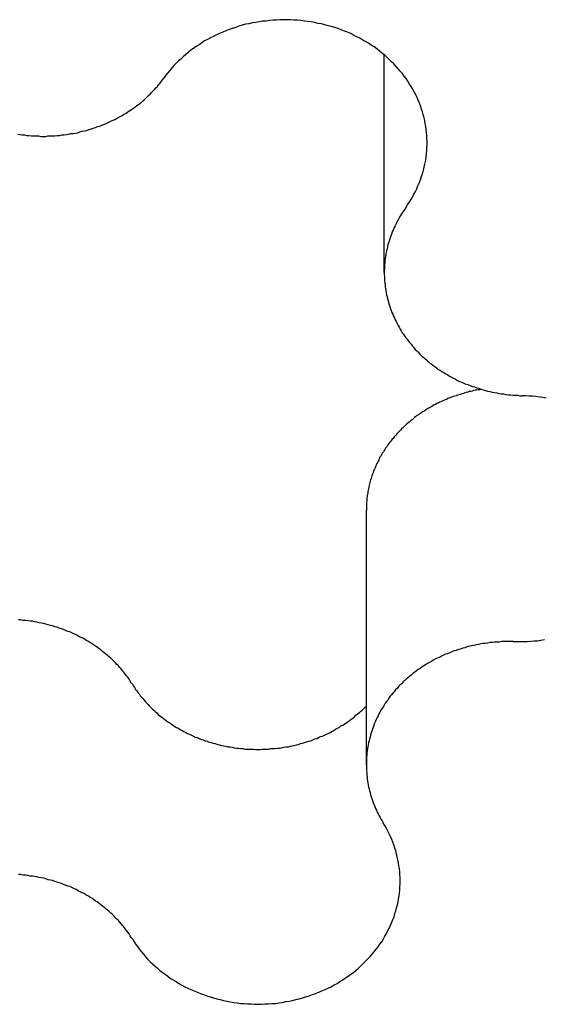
# Model space of a CAD drawing. Extents: x 1107 to 4046, y 937 to 3355.
# Tile 195 of 256: x 2147.47 to 2148.6, y 1796.46 to 1798.59. Entities that reach past the tile are written whole.
import ezdxf

# ---------------------------------------------------------------- set-up
doc = ezdxf.new("R2010")
doc.units = 0
doc.layers.add('KF_VIDA_L___C_REAR', color=7, linetype='CONTINUOUS')

# ---------------------------------------------------------------- blocks, each defined once
blk = doc.blocks.new('KF_VIDA_L___C_REAR')
at = {"layer": 'KF_VIDA_L___C_REAR'}
for p, q in [((-38.724924, 108.826844), (-38.724924, 109.296941)), ((-38.763708, 107.764267), (-38.763708, 108.314267))]:
    blk.add_line(p, q, dxfattribs=at)
for points in [[(-38.6788, 108.967, 0), (-38.6749, 108.973, 0), (-38.6712, 108.978, 0), (-38.6676, 108.984, 0), (-38.6642, 108.99, 0), (-38.661, 108.996, 0), (-38.6579, 109.002, 0), (-38.655, 109.008, 0), (-38.6523, 109.014, 0), (-38.6497, 109.02, 0), (-38.6473, 109.026, 0), (-38.6451, 109.032, 0), (-38.6431, 109.039, 0), (-38.6412, 109.045, 0), (-38.6396, 109.051, 0), (-38.6381, 109.058, 0), (-38.6368, 109.064, 0), (-38.6356, 109.07, 0), (-38.6347, 109.077, 0), (-38.6339, 109.083, 0), (-38.6334, 109.09, 0), (-38.633, 109.096, 0), (-38.6328, 109.103, 0), (-38.6327, 109.11, 0), (-38.6329, 109.116, 0), (-38.6333, 109.123, 0), (-38.6338, 109.129, 0), (-38.6345, 109.136, 0), (-38.6354, 109.142, 0), (-38.6365, 109.148, 0), (-38.6378, 109.155, 0), (-38.6392, 109.161, 0), (-38.6408, 109.168, 0), (-38.6426, 109.174, 0), (-38.6446, 109.18, 0), (-38.6468, 109.187, 0), (-38.6491, 109.193, 0), (-38.6516, 109.199, 0), (-38.6543, 109.205, 0), (-38.6572, 109.211, 0), (-38.6602, 109.217, 0), (-38.6634, 109.223, 0), (-38.6668, 109.229, 0), (-38.6703, 109.234, 0), (-38.674, 109.24, 0), (-38.6779, 109.246, 0), (-38.6819, 109.251, 0), (-38.686, 109.257, 0), (-38.6904, 109.262, 0), (-38.6948, 109.267, 0), (-38.6995, 109.272, 0), (-38.7042, 109.278, 0), (-38.7091, 109.282, 0), (-38.7142, 109.287, 0), (-38.7193, 109.292, 0), (-38.7246, 109.297, 0), (-38.7301, 109.301, 0), (-38.7357, 109.306, 0), (-38.7413, 109.31, 0), (-38.7471, 109.314, 0), (-38.7531, 109.318, 0), (-38.7591, 109.322, 0), (-38.7653, 109.326, 0), (-38.7715, 109.329, 0), (-38.7779, 109.333, 0), (-38.7843, 109.336, 0), (-38.7908, 109.339, 0), (-38.7975, 109.343, 0), (-38.8042, 109.346, 0), (-38.811, 109.348, 0), (-38.8179, 109.351, 0), (-38.8248, 109.354, 0), (-38.8318, 109.356, 0), (-38.8389, 109.358, 0), (-38.8461, 109.36, 0), (-38.8533, 109.362, 0), (-38.8605, 109.364, 0), (-38.8678, 109.365, 0), (-38.8752, 109.367, 0), (-38.8826, 109.368, 0), (-38.89, 109.369, 0), (-38.8974, 109.37, 0), (-38.9049, 109.371, 0), (-38.9124, 109.372, 0), (-38.9199, 109.372, 0), (-38.9274, 109.373, 0), (-38.9349, 109.373, 0), (-38.9425, 109.373, 0), (-38.95, 109.373, 0), (-38.9575, 109.372, 0), (-38.965, 109.372, 0), (-38.9725, 109.371, 0), (-38.98, 109.37, 0), (-38.9875, 109.37, 0), (-38.9949, 109.368, 0), (-39.0023, 109.367, 0), (-39.0096, 109.366, 0), (-39.017, 109.364, 0), (-39.0242, 109.363, 0), (-39.0314, 109.361, 0), (-39.0386, 109.359, 0), (-39.0457, 109.356, 0), (-39.0527, 109.354, 0), (-39.0597, 109.352, 0), (-39.0666, 109.349, 0), (-39.0734, 109.346, 0), (-39.0802, 109.343, 0), (-39.0868, 109.34, 0), (-39.0934, 109.337, 0), (-39.0998, 109.334, 0), (-39.1062, 109.33, 0), (-39.1125, 109.327, 0), (-39.1187, 109.323, 0), (-39.1247, 109.319, 0), (-39.1307, 109.315, 0), (-39.1365, 109.311, 0), (-39.1422, 109.307, 0), (-39.1478, 109.302, 0), (-39.1533, 109.298, 0), (-39.1586, 109.293, 0), (-39.1638, 109.288, 0), (-39.1689, 109.284, 0), (-39.1739, 109.279, 0), (-39.1787, 109.274, 0), (-39.1833, 109.269, 0), (-39.1878, 109.263, 0), (-39.1922, 109.258, 0), (-39.1964, 109.253, 0), (-39.2004, 109.247, 0)], [(-39.5158, 109.126, 0), (-39.5109, 109.125, 0), (-39.5059, 109.124, 0), (-39.5009, 109.124, 0), (-39.4959, 109.123, 0), (-39.491, 109.123, 0), (-39.486, 109.122, 0), (-39.4809, 109.122, 0), (-39.4759, 109.122, 0), (-39.4709, 109.122, 0), (-39.4659, 109.121, 0), (-39.4609, 109.121, 0), (-39.4558, 109.121, 0), (-39.4508, 109.122, 0), (-39.4458, 109.122, 0), (-39.4408, 109.122, 0), (-39.4358, 109.122, 0), (-39.4308, 109.123, 0), (-39.4258, 109.123, 0), (-39.4208, 109.124, 0), (-39.4158, 109.124, 0), (-39.4109, 109.125, 0), (-39.4059, 109.126, 0), (-39.401, 109.127, 0), (-39.3961, 109.127, 0), (-39.3912, 109.128, 0), (-39.3863, 109.129, 0), (-39.3815, 109.131, 0), (-39.3766, 109.132, 0), (-39.3718, 109.133, 0), (-39.367, 109.134, 0), (-39.3622, 109.136, 0), (-39.3575, 109.137, 0), (-39.3528, 109.139, 0), (-39.3481, 109.14, 0), (-39.3435, 109.142, 0), (-39.3388, 109.143, 0), (-39.3342, 109.145, 0), (-39.3297, 109.147, 0), (-39.3252, 109.149, 0), (-39.3207, 109.151, 0), (-39.3162, 109.153, 0), (-39.3118, 109.155, 0), (-39.3075, 109.157, 0), (-39.3031, 109.159, 0), (-39.2989, 109.162, 0), (-39.2946, 109.164, 0), (-39.2904, 109.166, 0), (-39.2863, 109.169, 0), (-39.2822, 109.171, 0), (-39.2781, 109.174, 0), (-39.2741, 109.177, 0), (-39.2702, 109.179, 0), (-39.2663, 109.182, 0), (-39.2624, 109.185, 0), (-39.2586, 109.188, 0), (-39.2549, 109.19, 0), (-39.2512, 109.193, 0), (-39.2475, 109.196, 0), (-39.244, 109.199, 0), (-39.2404, 109.203, 0), (-39.237, 109.206, 0), (-39.2336, 109.209, 0), (-39.2303, 109.212, 0), (-39.227, 109.216, 0), (-39.2238, 109.219, 0), (-39.2206, 109.222, 0), (-39.2175, 109.226, 0), (-39.2145, 109.229, 0), (-39.2116, 109.233, 0), (-39.2087, 109.236, 0), (-39.2059, 109.24, 0), (-39.2031, 109.243, 0), (-39.2004, 109.247, 0)], [(-38.6788, 108.967, 0), (-38.6814, 108.963, 0), (-38.684, 108.959, 0), (-38.6865, 108.956, 0), (-38.6888, 108.952, 0), (-38.6912, 108.948, 0), (-38.6934, 108.944, 0), (-38.6956, 108.94, 0), (-38.6977, 108.936, 0), (-38.6997, 108.932, 0), (-38.7017, 108.928, 0), (-38.7036, 108.924, 0), (-38.7054, 108.92, 0), (-38.7071, 108.916, 0), (-38.7087, 108.912, 0), (-38.7103, 108.908, 0), (-38.7118, 108.904, 0), (-38.7132, 108.9, 0), (-38.7146, 108.895, 0), (-38.7158, 108.891, 0), (-38.717, 108.887, 0), (-38.7181, 108.883, 0), (-38.7191, 108.878, 0), (-38.72, 108.874, 0), (-38.7209, 108.87, 0), (-38.7217, 108.866, 0), (-38.7223, 108.861, 0), (-38.723, 108.857, 0), (-38.7235, 108.853, 0), (-38.7239, 108.848, 0), (-38.7243, 108.844, 0), (-38.7246, 108.84, 0), (-38.7248, 108.835, 0), (-38.7249, 108.831, 0), (-38.7249, 108.827, 0), (-38.7249, 108.822, 0), (-38.7247, 108.818, 0), (-38.7245, 108.814, 0), (-38.7242, 108.809, 0), (-38.7239, 108.805, 0), (-38.7234, 108.8, 0), (-38.7229, 108.796, 0), (-38.7223, 108.792, 0), (-38.7216, 108.788, 0), (-38.7208, 108.783, 0), (-38.7199, 108.779, 0), (-38.719, 108.775, 0), (-38.7179, 108.77, 0), (-38.7168, 108.766, 0), (-38.7156, 108.762, 0), (-38.7144, 108.758, 0), (-38.713, 108.754, 0), (-38.7116, 108.749, 0), (-38.7101, 108.745, 0), (-38.7085, 108.741, 0), (-38.7069, 108.737, 0), (-38.7051, 108.733, 0), (-38.7033, 108.729, 0), (-38.7014, 108.725, 0), (-38.6995, 108.721, 0), (-38.6974, 108.717, 0), (-38.6953, 108.713, 0), (-38.6931, 108.709, 0), (-38.6909, 108.705, 0), (-38.6885, 108.701, 0), (-38.6861, 108.697, 0), (-38.6836, 108.694, 0), (-38.6811, 108.69, 0), (-38.6785, 108.686, 0), (-38.6758, 108.683, 0), (-38.673, 108.679, 0), (-38.6702, 108.675, 0), (-38.6673, 108.672, 0), (-38.6643, 108.668, 0), (-38.6613, 108.665, 0), (-38.6582, 108.661, 0), (-38.655, 108.658, 0), (-38.6518, 108.655, 0), (-38.6485, 108.651, 0), (-38.6452, 108.648, 0), (-38.6418, 108.645, 0), (-38.6383, 108.642, 0), (-38.6348, 108.639, 0), (-38.6312, 108.636, 0), (-38.6276, 108.633, 0), (-38.6239, 108.63, 0), (-38.6201, 108.627, 0), (-38.6163, 108.624, 0), (-38.6125, 108.621, 0), (-38.6085, 108.618, 0), (-38.6046, 108.616, 0), (-38.6006, 108.613, 0), (-38.5965, 108.611, 0), (-38.5924, 108.608, 0), (-38.5882, 108.606, 0), (-38.584, 108.603, 0), (-38.5798, 108.601, 0), (-38.5755, 108.599, 0), (-38.5712, 108.597, 0), (-38.5668, 108.594, 0), (-38.5624, 108.592, 0), (-38.5579, 108.59, 0), (-38.5535, 108.588, 0), (-38.5489, 108.586, 0), (-38.5444, 108.585, 0), (-38.5398, 108.583, 0), (-38.5352, 108.581, 0), (-38.5305, 108.58, 0), (-38.5258, 108.578, 0), (-38.5211, 108.577, 0), (-38.5164, 108.575, 0), (-38.5116, 108.574, 0), (-38.5068, 108.572, 0), (-38.502, 108.571, 0), (-38.4971, 108.57, 0), (-38.4923, 108.569, 0), (-38.4874, 108.568, 0), (-38.4825, 108.567, 0), (-38.4776, 108.566, 0), (-38.4726, 108.565, 0), (-38.4677, 108.565, 0), (-38.4627, 108.564, 0), (-38.4577, 108.563, 0), (-38.4528, 108.563, 0), (-38.4478, 108.562, 0), (-38.4428, 108.562, 0), (-38.4378, 108.562, 0), (-38.4327, 108.561, 0), (-38.4277, 108.561, 0)], [(-38.5162, 108.575, 0), (-38.5194, 108.574, 0), (-38.5226, 108.574, 0), (-38.5259, 108.573, 0), (-38.5291, 108.573, 0), (-38.5323, 108.572, 0), (-38.5355, 108.571, 0), (-38.5386, 108.57, 0), (-38.5418, 108.57, 0), (-38.545, 108.569, 0), (-38.5481, 108.568, 0), (-38.5513, 108.567, 0), (-38.5544, 108.566, 0), (-38.5575, 108.565, 0), (-38.5607, 108.564, 0), (-38.5638, 108.563, 0), (-38.5668, 108.562, 0), (-38.5699, 108.561, 0), (-38.573, 108.56, 0), (-38.576, 108.559, 0), (-38.5791, 108.558, 0), (-38.5821, 108.557, 0), (-38.5851, 108.556, 0), (-38.5881, 108.555, 0), (-38.591, 108.553, 0), (-38.594, 108.552, 0), (-38.5969, 108.551, 0), (-38.5999, 108.549, 0), (-38.6028, 108.548, 0), (-38.6057, 108.547, 0), (-38.6086, 108.545, 0), (-38.6114, 108.544, 0), (-38.6143, 108.542, 0), (-38.6171, 108.541, 0), (-38.6199, 108.539, 0), (-38.6227, 108.538, 0), (-38.6254, 108.536, 0), (-38.6282, 108.535, 0), (-38.6309, 108.533, 0), (-38.6336, 108.532, 0), (-38.6363, 108.53, 0), (-38.639, 108.528, 0), (-38.6416, 108.526, 0), (-38.6442, 108.525, 0), (-38.6468, 108.523, 0), (-38.6494, 108.521, 0), (-38.652, 108.519, 0), (-38.6545, 108.518, 0), (-38.657, 108.516, 0), (-38.6595, 108.514, 0), (-38.662, 108.512, 0), (-38.6644, 108.51, 0), (-38.6668, 108.508, 0), (-38.6692, 108.506, 0), (-38.6716, 108.504, 0), (-38.6739, 108.502, 0), (-38.6763, 108.5, 0), (-38.6786, 108.498, 0), (-38.6808, 108.496, 0), (-38.6831, 108.494, 0), (-38.6853, 108.492, 0), (-38.6875, 108.49, 0), (-38.6896, 108.487, 0), (-38.6918, 108.485, 0), (-38.6939, 108.483, 0), (-38.696, 108.481, 0), (-38.698, 108.479, 0), (-38.7, 108.476, 0), (-38.702, 108.474, 0), (-38.704, 108.472, 0), (-38.706, 108.469, 0), (-38.7079, 108.467, 0), (-38.7097, 108.465, 0), (-38.7116, 108.462, 0), (-38.7134, 108.46, 0), (-38.7152, 108.458, 0), (-38.717, 108.455, 0), (-38.7187, 108.453, 0), (-38.7204, 108.45, 0), (-38.7221, 108.448, 0), (-38.7237, 108.445, 0), (-38.7254, 108.443, 0), (-38.7269, 108.44, 0), (-38.7285, 108.438, 0), (-38.73, 108.435, 0), (-38.7315, 108.433, 0), (-38.7329, 108.43, 0), (-38.7344, 108.428, 0), (-38.7358, 108.425, 0), (-38.7371, 108.422, 0), (-38.7385, 108.42, 0), (-38.7397, 108.417, 0), (-38.741, 108.415, 0), (-38.7422, 108.412, 0), (-38.7434, 108.409, 0), (-38.7446, 108.407, 0), (-38.7457, 108.404, 0), (-38.7468, 108.401, 0), (-38.7479, 108.399, 0), (-38.7489, 108.396, 0), (-38.7499, 108.393, 0), (-38.7509, 108.39, 0), (-38.7518, 108.388, 0), (-38.7527, 108.385, 0), (-38.7535, 108.382, 0), (-38.7544, 108.379, 0), (-38.7552, 108.377, 0), (-38.7559, 108.374, 0), (-38.7566, 108.371, 0), (-38.7573, 108.368, 0), (-38.758, 108.365, 0), (-38.7586, 108.363, 0), (-38.7592, 108.36, 0), (-38.7597, 108.357, 0), (-38.7602, 108.354, 0), (-38.7607, 108.351, 0), (-38.7612, 108.348, 0), (-38.7616, 108.346, 0), (-38.7619, 108.343, 0), (-38.7623, 108.34, 0), (-38.7626, 108.337, 0), (-38.7628, 108.334, 0), (-38.7631, 108.331, 0), (-38.7633, 108.329, 0), (-38.7634, 108.326, 0), (-38.7635, 108.323, 0), (-38.7636, 108.32, 0), (-38.7637, 108.317, 0), (-38.7637, 108.314, 0)], [(-38.4471, 108.03, 0), (-38.4396, 108.03, 0), (-38.4321, 108.03, 0), (-38.4245, 108.03, 0), (-38.417, 108.03, 0), (-38.4095, 108.031, 0), (-38.402, 108.032, 0), (-38.3945, 108.032, 0), (-38.3871, 108.033, 0), (-38.3797, 108.035, 0)], [(-38.3754, 108.556, 0), (-38.3828, 108.557, 0), (-38.3903, 108.558, 0), (-38.3977, 108.559, 0), (-38.4052, 108.56, 0), (-38.4127, 108.56, 0), (-38.4202, 108.561, 0), (-38.4277, 108.561, 0)], [(-39.2683, 107.938, 0), (-39.2707, 107.941, 0), (-39.2732, 107.945, 0), (-39.2757, 107.949, 0), (-39.2784, 107.953, 0), (-39.281, 107.956, 0), (-39.2838, 107.96, 0), (-39.2866, 107.964, 0), (-39.2895, 107.967, 0), (-39.2925, 107.971, 0), (-39.2955, 107.974, 0), (-39.2986, 107.978, 0), (-39.3018, 107.981, 0), (-39.305, 107.984, 0), (-39.3083, 107.988, 0), (-39.3116, 107.991, 0), (-39.315, 107.994, 0), (-39.3185, 107.997, 0), (-39.322, 108, 0), (-39.3256, 108.003, 0), (-39.3292, 108.006, 0), (-39.3329, 108.009, 0), (-39.3367, 108.012, 0), (-39.3405, 108.015, 0), (-39.3444, 108.018, 0), (-39.3483, 108.02, 0), (-39.3522, 108.023, 0), (-39.3562, 108.026, 0), (-39.3603, 108.028, 0), (-39.3644, 108.031, 0), (-39.3686, 108.033, 0), (-39.3728, 108.036, 0), (-39.377, 108.038, 0), (-39.3813, 108.04, 0), (-39.3856, 108.042, 0), (-39.39, 108.045, 0), (-39.3944, 108.047, 0), (-39.3989, 108.049, 0), (-39.4034, 108.051, 0), (-39.4079, 108.052, 0), (-39.4124, 108.054, 0), (-39.417, 108.056, 0), (-39.4217, 108.058, 0), (-39.4263, 108.059, 0), (-39.431, 108.061, 0), (-39.4357, 108.062, 0), (-39.4405, 108.064, 0), (-39.4452, 108.065, 0), (-39.45, 108.066, 0), (-39.4548, 108.068, 0), (-39.4597, 108.069, 0), (-39.4646, 108.07, 0), (-39.4694, 108.071, 0), (-39.4743, 108.072, 0), (-39.4793, 108.073, 0), (-39.4842, 108.074, 0), (-39.4891, 108.074, 0), (-39.4941, 108.075, 0), (-39.4991, 108.076, 0), (-39.5041, 108.076, 0), (-39.509, 108.077, 0), (-39.514, 108.077, 0)], [(-38.4471, 108.03, 0), (-38.4521, 108.03, 0), (-38.4572, 108.03, 0), (-38.4622, 108.03, 0), (-38.4672, 108.03, 0), (-38.4722, 108.03, 0), (-38.4772, 108.029, 0), (-38.4822, 108.029, 0), (-38.4872, 108.029, 0), (-38.4922, 108.028, 0), (-38.4972, 108.028, 0), (-38.5022, 108.027, 0), (-38.5071, 108.026, 0), (-38.5121, 108.026, 0), (-38.517, 108.025, 0), (-38.5219, 108.024, 0), (-38.5268, 108.023, 0), (-38.5317, 108.022, 0), (-38.5366, 108.021, 0), (-38.5414, 108.02, 0), (-38.5462, 108.019, 0), (-38.551, 108.017, 0), (-38.5558, 108.016, 0), (-38.5605, 108.014, 0), (-38.5652, 108.013, 0), (-38.5699, 108.011, 0), (-38.5746, 108.01, 0), (-38.5792, 108.008, 0), (-38.5838, 108.006, 0), (-38.5883, 108.004, 0), (-38.5929, 108.003, 0), (-38.5973, 108.001, 0), (-38.6018, 107.999, 0), (-38.6062, 107.996, 0), (-38.6106, 107.994, 0), (-38.6149, 107.992, 0), (-38.6192, 107.99, 0), (-38.6234, 107.987, 0), (-38.6276, 107.985, 0), (-38.6318, 107.983, 0), (-38.6359, 107.98, 0), (-38.6399, 107.978, 0), (-38.6439, 107.975, 0), (-38.6479, 107.972, 0), (-38.6518, 107.97, 0), (-38.6556, 107.967, 0), (-38.6594, 107.964, 0), (-38.6632, 107.961, 0), (-38.6669, 107.958, 0), (-38.6705, 107.955, 0), (-38.6741, 107.952, 0), (-38.6776, 107.949, 0), (-38.681, 107.946, 0), (-38.6844, 107.943, 0), (-38.6878, 107.939, 0), (-38.6911, 107.936, 0), (-38.6943, 107.933, 0), (-38.6974, 107.929, 0), (-38.7005, 107.926, 0), (-38.7035, 107.922, 0), (-38.7065, 107.919, 0), (-38.7094, 107.915, 0), (-38.7122, 107.912, 0), (-38.7149, 107.908, 0), (-38.7176, 107.904, 0), (-38.7202, 107.901, 0), (-38.7228, 107.897, 0), (-38.7252, 107.893, 0), (-38.7276, 107.889, 0), (-38.73, 107.885, 0), (-38.7322, 107.882, 0), (-38.7344, 107.878, 0), (-38.7365, 107.874, 0), (-38.7385, 107.87, 0), (-38.7405, 107.866, 0), (-38.7424, 107.862, 0), (-38.7442, 107.858, 0), (-38.7459, 107.854, 0), (-38.7475, 107.849, 0), (-38.7491, 107.845, 0), (-38.7506, 107.841, 0), (-38.752, 107.837, 0), (-38.7533, 107.833, 0), (-38.7546, 107.829, 0), (-38.7558, 107.824, 0), (-38.7569, 107.82, 0), (-38.7579, 107.816, 0), (-38.7588, 107.812, 0), (-38.7597, 107.807, 0), (-38.7604, 107.803, 0), (-38.7611, 107.799, 0), (-38.7617, 107.794, 0), (-38.7623, 107.79, 0), (-38.7627, 107.786, 0), (-38.7631, 107.781, 0), (-38.7634, 107.777, 0), (-38.7636, 107.773, 0), (-38.7637, 107.768, 0), (-38.7637, 107.764, 0), (-38.7637, 107.76, 0), (-38.7635, 107.755, 0), (-38.7633, 107.751, 0), (-38.763, 107.747, 0), (-38.7627, 107.742, 0), (-38.7622, 107.738, 0), (-38.7617, 107.734, 0), (-38.761, 107.729, 0), (-38.7603, 107.725, 0), (-38.7596, 107.721, 0), (-38.7587, 107.716, 0), (-38.7577, 107.712, 0), (-38.7567, 107.708, 0), (-38.7556, 107.704, 0), (-38.7544, 107.699, 0), (-38.7532, 107.695, 0), (-38.7518, 107.691, 0), (-38.7504, 107.687, 0), (-38.7489, 107.683, 0), (-38.7473, 107.679, 0), (-38.7457, 107.674, 0), (-38.7439, 107.67, 0), (-38.7421, 107.666, 0), (-38.7402, 107.662, 0), (-38.7383, 107.658, 0), (-38.7362, 107.654, 0), (-38.7341, 107.65, 0), (-38.7319, 107.646, 0), (-38.7296, 107.643, 0), (-38.7273, 107.639, 0)], [(-39.2683, 107.938, 0), (-39.2661, 107.934, 0), (-39.2638, 107.931, 0), (-39.2614, 107.927, 0), (-39.259, 107.924, 0), (-39.2565, 107.92, 0), (-39.254, 107.917, 0), (-39.2514, 107.913, 0), (-39.2487, 107.91, 0), (-39.246, 107.907, 0), (-39.2432, 107.904, 0), (-39.2404, 107.9, 0), (-39.2375, 107.897, 0), (-39.2346, 107.894, 0), (-39.2316, 107.891, 0), (-39.2285, 107.888, 0), (-39.2254, 107.885, 0), (-39.2222, 107.882, 0), (-39.219, 107.879, 0), (-39.2158, 107.876, 0), (-39.2125, 107.873, 0), (-39.2091, 107.87, 0), (-39.2057, 107.868, 0), (-39.2022, 107.865, 0), (-39.1987, 107.862, 0), (-39.1952, 107.86, 0), (-39.1916, 107.857, 0), (-39.1879, 107.855, 0), (-39.1843, 107.852, 0), (-39.1805, 107.85, 0), (-39.1768, 107.847, 0), (-39.173, 107.845, 0), (-39.1691, 107.843, 0), (-39.1652, 107.84, 0), (-39.1613, 107.838, 0), (-39.1573, 107.836, 0), (-39.1533, 107.834, 0), (-39.1493, 107.832, 0), (-39.1452, 107.83, 0), (-39.1411, 107.828, 0), (-39.1369, 107.826, 0), (-39.1328, 107.824, 0), (-39.1286, 107.823, 0), (-39.1243, 107.821, 0), (-39.1201, 107.819, 0), (-39.1158, 107.818, 0), (-39.1114, 107.816, 0), (-39.1071, 107.815, 0), (-39.1027, 107.813, 0), (-39.0983, 107.812, 0), (-39.0939, 107.811, 0), (-39.0895, 107.81, 0), (-39.085, 107.808, 0), (-39.0805, 107.807, 0), (-39.076, 107.806, 0), (-39.0715, 107.805, 0), (-39.0669, 107.804, 0), (-39.0624, 107.803, 0), (-39.0578, 107.803, 0), (-39.0532, 107.802, 0), (-39.0486, 107.801, 0), (-39.044, 107.8, 0), (-39.0394, 107.8, 0), (-39.0348, 107.799, 0), (-39.0301, 107.799, 0), (-39.0255, 107.798, 0), (-39.0209, 107.798, 0), (-39.0162, 107.798, 0), (-39.0115, 107.798, 0), (-39.0069, 107.798, 0), (-39.0022, 107.797, 0), (-38.9975, 107.797, 0), (-38.9929, 107.797, 0), (-38.9882, 107.798, 0), (-38.9835, 107.798, 0), (-38.9789, 107.798, 0), (-38.9742, 107.798, 0), (-38.9696, 107.799, 0), (-38.9649, 107.799, 0), (-38.9603, 107.799, 0), (-38.9557, 107.8, 0), (-38.9511, 107.8, 0), (-38.9464, 107.801, 0), (-38.9419, 107.802, 0), (-38.9373, 107.803, 0), (-38.9327, 107.803, 0), (-38.9282, 107.804, 0), (-38.9236, 107.805, 0), (-38.9191, 107.806, 0), (-38.9146, 107.807, 0), (-38.9101, 107.808, 0), (-38.9057, 107.81, 0), (-38.9012, 107.811, 0), (-38.8968, 107.812, 0), (-38.8924, 107.814, 0), (-38.888, 107.815, 0), (-38.8837, 107.816, 0), (-38.8794, 107.818, 0), (-38.8751, 107.82, 0), (-38.8708, 107.821, 0), (-38.8666, 107.823, 0), (-38.8624, 107.825, 0), (-38.8582, 107.826, 0), (-38.8541, 107.828, 0), (-38.85, 107.83, 0), (-38.8459, 107.832, 0), (-38.8418, 107.834, 0), (-38.8378, 107.836, 0), (-38.8339, 107.838, 0), (-38.83, 107.841, 0), (-38.8261, 107.843, 0), (-38.8222, 107.845, 0), (-38.8184, 107.848, 0), (-38.8146, 107.85, 0), (-38.8109, 107.852, 0), (-38.8072, 107.855, 0), (-38.8036, 107.857, 0), (-38.8, 107.86, 0), (-38.7965, 107.863, 0), (-38.793, 107.865, 0), (-38.7895, 107.868, 0), (-38.7861, 107.871, 0), (-38.7828, 107.874, 0), (-38.7795, 107.876, 0), (-38.7762, 107.879, 0), (-38.773, 107.882, 0), (-38.7699, 107.885, 0), (-38.7668, 107.888, 0), (-38.7637, 107.891, 0)], [(-39.2683, 107.388, 0), (-39.2647, 107.382, 0), (-39.2609, 107.376, 0), (-39.2569, 107.371, 0), (-39.2528, 107.365, 0), (-39.2485, 107.36, 0), (-39.2441, 107.355, 0), (-39.2395, 107.349, 0), (-39.2348, 107.344, 0), (-39.23, 107.339, 0), (-39.225, 107.334, 0), (-39.2198, 107.33, 0), (-39.2146, 107.325, 0), (-39.2092, 107.32, 0), (-39.2036, 107.316, 0), (-39.198, 107.312, 0), (-39.1922, 107.308, 0), (-39.1863, 107.303, 0), (-39.1803, 107.3, 0), (-39.1742, 107.296, 0), (-39.168, 107.292, 0), (-39.1617, 107.288, 0), (-39.1553, 107.285, 0), (-39.1488, 107.282, 0), (-39.1422, 107.279, 0), (-39.1355, 107.276, 0), (-39.1287, 107.273, 0), (-39.1218, 107.27, 0), (-39.1149, 107.268, 0), (-39.1079, 107.265, 0), (-39.1009, 107.263, 0), (-39.0937, 107.261, 0), (-39.0866, 107.259, 0), (-39.0793, 107.257, 0), (-39.072, 107.255, 0), (-39.0647, 107.254, 0), (-39.0573, 107.252, 0), (-39.0499, 107.251, 0), (-39.0425, 107.25, 0), (-39.035, 107.249, 0), (-39.0275, 107.249, 0), (-39.02, 107.248, 0), (-39.0125, 107.248, 0), (-39.005, 107.247, 0), (-38.9975, 107.247, 0), (-38.9899, 107.247, 0), (-38.9824, 107.248, 0), (-38.9749, 107.248, 0), (-38.9674, 107.249, 0), (-38.9599, 107.249, 0), (-38.9524, 107.25, 0), (-38.945, 107.251, 0), (-38.9376, 107.253, 0), (-38.9302, 107.254, 0), (-38.9229, 107.255, 0), (-38.9156, 107.257, 0), (-38.9084, 107.259, 0), (-38.9012, 107.261, 0), (-38.8941, 107.263, 0), (-38.887, 107.265, 0), (-38.88, 107.268, 0), (-38.8731, 107.27, 0), (-38.8663, 107.273, 0), (-38.8595, 107.276, 0), (-38.8528, 107.279, 0), (-38.8462, 107.282, 0), (-38.8397, 107.285, 0), (-38.8333, 107.289, 0), (-38.827, 107.292, 0), (-38.8208, 107.296, 0), (-38.8147, 107.3, 0), (-38.8087, 107.304, 0), (-38.8028, 107.308, 0), (-38.7971, 107.312, 0), (-38.7914, 107.316, 0), (-38.7859, 107.321, 0), (-38.7806, 107.325, 0), (-38.7753, 107.33, 0), (-38.7702, 107.335, 0), (-38.7652, 107.34, 0), (-38.7603, 107.345, 0), (-38.7556, 107.35, 0), (-38.7511, 107.355, 0), (-38.7467, 107.36, 0), (-38.7424, 107.366, 0), (-38.7383, 107.371, 0), (-38.7344, 107.377, 0), (-38.7306, 107.382, 0), (-38.727, 107.388, 0), (-38.7235, 107.394, 0), (-38.7202, 107.4, 0), (-38.7171, 107.406, 0), (-38.7141, 107.412, 0), (-38.7113, 107.418, 0), (-38.7087, 107.424, 0), (-38.7063, 107.43, 0), (-38.704, 107.436, 0), (-38.7019, 107.443, 0), (-38.7, 107.449, 0), (-38.6983, 107.455, 0), (-38.6967, 107.462, 0), (-38.6954, 107.468, 0), (-38.6942, 107.474, 0), (-38.6932, 107.481, 0), (-38.6924, 107.487, 0), (-38.6917, 107.494, 0), (-38.6913, 107.5, 0), (-38.691, 107.507, 0), (-38.6909, 107.513, 0), (-38.691, 107.52, 0), (-38.6913, 107.527, 0), (-38.6918, 107.533, 0), (-38.6924, 107.54, 0), (-38.6933, 107.546, 0), (-38.6943, 107.552, 0), (-38.6955, 107.559, 0), (-38.6969, 107.565, 0), (-38.6984, 107.572, 0), (-38.7002, 107.578, 0), (-38.7021, 107.584, 0), (-38.7042, 107.591, 0), (-38.7065, 107.597, 0), (-38.709, 107.603, 0), (-38.7116, 107.609, 0), (-38.7144, 107.615, 0), (-38.7174, 107.621, 0), (-38.7205, 107.627, 0), (-38.7238, 107.633, 0), (-38.7273, 107.639, 0)], [(-39.2683, 107.388, 0), (-39.2707, 107.391, 0), (-39.2732, 107.395, 0), (-39.2757, 107.399, 0), (-39.2784, 107.403, 0), (-39.281, 107.406, 0), (-39.2838, 107.41, 0), (-39.2866, 107.414, 0), (-39.2895, 107.417, 0), (-39.2925, 107.421, 0), (-39.2955, 107.424, 0), (-39.2986, 107.428, 0), (-39.3018, 107.431, 0), (-39.305, 107.434, 0), (-39.3083, 107.438, 0), (-39.3116, 107.441, 0), (-39.315, 107.444, 0), (-39.3185, 107.447, 0), (-39.322, 107.45, 0), (-39.3256, 107.453, 0), (-39.3292, 107.456, 0), (-39.3329, 107.459, 0), (-39.3367, 107.462, 0), (-39.3405, 107.465, 0), (-39.3444, 107.468, 0), (-39.3483, 107.47, 0), (-39.3522, 107.473, 0), (-39.3562, 107.476, 0), (-39.3603, 107.478, 0), (-39.3644, 107.481, 0), (-39.3686, 107.483, 0), (-39.3728, 107.486, 0), (-39.377, 107.488, 0), (-39.3813, 107.49, 0), (-39.3856, 107.492, 0), (-39.39, 107.495, 0), (-39.3944, 107.497, 0), (-39.3989, 107.499, 0), (-39.4034, 107.501, 0), (-39.4079, 107.502, 0), (-39.4124, 107.504, 0), (-39.417, 107.506, 0), (-39.4217, 107.508, 0), (-39.4263, 107.509, 0), (-39.431, 107.511, 0), (-39.4357, 107.512, 0), (-39.4405, 107.514, 0), (-39.4452, 107.515, 0), (-39.45, 107.516, 0), (-39.4548, 107.518, 0), (-39.4597, 107.519, 0), (-39.4646, 107.52, 0), (-39.4694, 107.521, 0), (-39.4743, 107.522, 0), (-39.4793, 107.523, 0), (-39.4842, 107.524, 0), (-39.4891, 107.524, 0), (-39.4941, 107.525, 0), (-39.4991, 107.526, 0), (-39.5041, 107.526, 0), (-39.509, 107.527, 0), (-39.514, 107.527, 0)]]:
    blk.add_polyline3d(points, dxfattribs=at)

msp = doc.modelspace()

# ---------------------------------------------------------------- block references
at = {"layer": 'KF_VIDA_L___C_REAR'}
msp.add_blockref('KF_VIDA_L___C_REAR', (2186.9791, 1689.2132), dxfattribs=at)

doc.saveas('drawing.dxf')
